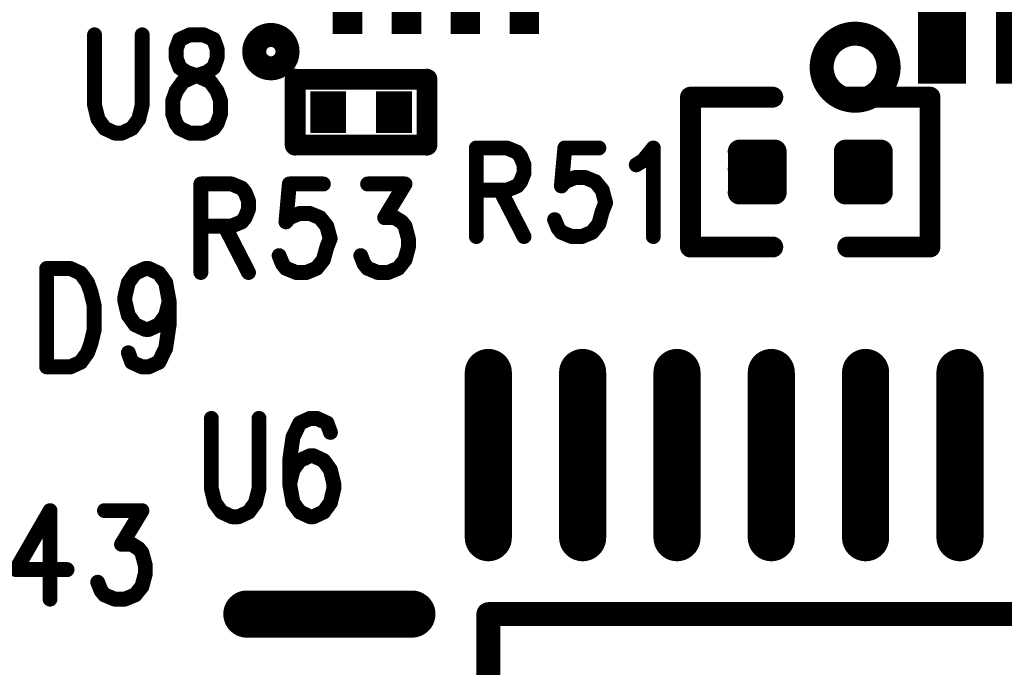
# Model space of a CAD drawing. Extents: x 2 to 38, y 2.4 to 29.6.
# Tile 50 of 93: x 15.2 to 16.7, y 16.8 to 17.8. Entities that reach past the tile are written whole.
import ezdxf

# ---------------------------------------------------------------- set-up
doc = ezdxf.new("R2010")
doc.units = 0
doc.layers.get('0').update_dxf_attribs({"linetype": 'CONTINUOUS'})
doc.layers.add('adt001026', color=1, linetype='CONTINUOUS')

# ---------------------------------------------------------------- blocks, each defined once
blk = doc.blocks.new('D11')
at = {"const_width": 0.0115}
blk.add_lwpolyline([(-0.00575, 0, 1), (0.00575, 0, 1)], format="xyb", close=True, dxfattribs=at)
blk = doc.blocks.new('D13')
at = {"const_width": 0.0185}
blk.add_lwpolyline([(-0.00925, 0, 1), (0.00925, 0, 1)], format="xyb", close=True, dxfattribs=at)
blk = doc.blocks.new('D14')
at = {"const_width": 0.01815}
blk.add_lwpolyline([(-0.009075, 0, 1), (0.009075, 0, 1)], format="xyb", close=True, dxfattribs=at)
blk = doc.blocks.new('D15')
at = {"const_width": 0.0161}
blk.add_lwpolyline([(-0.00805, 0, 1), (0.00805, 0, 1)], format="xyb", close=True, dxfattribs=at)
blk = doc.blocks.new('D16')
at = {"const_width": 0.2773}
blk.add_lwpolyline([(-0.13865, 0), (0.13865, 0)], dxfattribs=at)
blk = doc.blocks.new('D26')
at = {"const_width": 0.0646}
blk.add_lwpolyline([(-0.0277, 0), (0.0277, 0)], dxfattribs=at)
blk = doc.blocks.new('D40')
at = {"const_width": 0.1617}
blk.add_lwpolyline([(-0.03695, 0), (0.03695, 0)], dxfattribs=at)
blk = doc.blocks.new('D59')
at = {"const_width": 0.0727}
blk.add_lwpolyline([(-0.12745, 0), (0.12745, 0)], dxfattribs=at)
at = {"const_width": 0.03635}
for points in [[(-0.145625, 0, 1), (-0.109275, 0, 1)], [(0.109275, 0, 1), (0.145625, 0, 1)]]:
    blk.add_lwpolyline(points, format="xyb", close=True, dxfattribs=at)
blk = doc.blocks.new('D60')
at = {"const_width": 0.0727}
blk.add_lwpolyline([(0, -0.12745), (0, 0.12745)], dxfattribs=at)
at = {"const_width": 0.03635}
for points in [[(-0.018175, 0.12745, 1), (0.018175, 0.12745, 1)], [(-0.018175, -0.12745, 1), (0.018175, -0.12745, 1)]]:
    blk.add_lwpolyline(points, format="xyb", close=True, dxfattribs=at)
blk = doc.blocks.new('D68')
at = {"const_width": 0.1273}
blk.add_lwpolyline([(-0.02275, 0), (0.02275, 0)], dxfattribs=at)

msp = doc.modelspace()

# ---------------------------------------------------------------- linework, layer by layer
at = {"layer": 'adt001026', "color": 1}
for points, const_width in [([(15.5844, 17.8139), (15.5829, 17.8129)], 0.037), ([(15.5859, 17.8149), (15.5844, 17.8139)], 0.037), ([(15.5875, 17.8157), (15.5859, 17.8149)], 0.037), ([(15.5891, 17.8164), (15.5875, 17.8157)], 0.037), ([(15.5908, 17.817), (15.5891, 17.8164)], 0.037), ([(15.5926, 17.8175), (15.5908, 17.817)], 0.037), ([(15.5943, 17.8179), (15.5926, 17.8175)], 0.037), ([(15.5961, 17.8182), (15.5943, 17.8179)], 0.037), ([(15.5979, 17.8183), (15.5961, 17.8182)], 0.037), ([(15.5997, 17.8183), (15.5979, 17.8183)], 0.037), ([(15.6015, 17.8182), (15.5997, 17.8183)], 0.037), ([(15.6032, 17.8179), (15.6015, 17.8182)], 0.037), ([(15.605, 17.8175), (15.6032, 17.8179)], 0.037), ([(15.6067, 17.817), (15.605, 17.8175)], 0.037), ([(15.6084, 17.8164), (15.6067, 17.817)], 0.037), ([(15.6101, 17.8157), (15.6084, 17.8164)], 0.037), ([(15.6116, 17.8149), (15.6101, 17.8157)], 0.037), ([(15.6132, 17.8139), (15.6116, 17.8149)], 0.037), ([(15.6146, 17.8128), (15.6132, 17.8139)], 0.037), ([(16.4782, 17.815), (16.475, 17.8133)], 0.037), ([(16.4815, 17.8165), (16.4782, 17.815)], 0.037), ([(16.4849, 17.8177), (16.4815, 17.8165)], 0.037), ([(16.4884, 17.8187), (16.4849, 17.8177)], 0.037), ([(16.4919, 17.8195), (16.4884, 17.8187)], 0.037), ([(16.4955, 17.82), (16.4919, 17.8195)], 0.037), ([(16.4991, 17.8202), (16.4955, 17.82)], 0.037), ([(16.5027, 17.8202), (16.4991, 17.8202)], 0.037), ([(16.5063, 17.8199), (16.5027, 17.8202)], 0.037), ([(16.5098, 17.8194), (16.5063, 17.8199)], 0.037), ([(16.5134, 17.8187), (16.5098, 17.8194)], 0.037), ([(16.5168, 17.8177), (16.5134, 17.8187)], 0.037), ([(16.5202, 17.8165), (16.5168, 17.8177)], 0.037), ([(16.5235, 17.815), (16.5202, 17.8165)], 0.037), ([(16.5267, 17.8133), (16.5235, 17.815)], 0.037), ([(15.3265, 17.8185), (15.3265, 17.7102)], 0.023), ([(15.4001, 17.7102), (15.4001, 17.8185)], 0.023), ([(15.4579, 17.8113), (15.4526, 17.7969)], 0.023), ([(15.4736, 17.8185), (15.4579, 17.8113)], 0.023), ([(15.4947, 17.8185), (15.4736, 17.8185)], 0.023), ([(15.5104, 17.8113), (15.4947, 17.8185)], 0.023), ([(15.5157, 17.7969), (15.5104, 17.8113)], 0.023), ([(15.574, 17.7997), (15.5736, 17.7979)], 0.037), ([(15.5746, 17.8014), (15.574, 17.7997)], 0.037), ([(15.5753, 17.803), (15.5746, 17.8014)], 0.037), ([(15.5761, 17.8047), (15.5753, 17.803)], 0.037), ([(15.577, 17.8062), (15.5761, 17.8047)], 0.037), ([(15.578, 17.8077), (15.577, 17.8062)], 0.037), ([(15.5791, 17.8091), (15.578, 17.8077)], 0.037), ([(15.5803, 17.8105), (15.5791, 17.8091)], 0.037), ([(15.5816, 17.8117), (15.5803, 17.8105)], 0.037), ([(15.5829, 17.8129), (15.5816, 17.8117)], 0.037), ([(15.616, 17.8117), (15.6146, 17.8128)], 0.037), ([(15.6173, 17.8104), (15.616, 17.8117)], 0.037), ([(15.6185, 17.8091), (15.6173, 17.8104)], 0.037), ([(15.6196, 17.8077), (15.6185, 17.8091)], 0.037), ([(15.6206, 17.8062), (15.6196, 17.8077)], 0.037), ([(15.6215, 17.8046), (15.6206, 17.8062)], 0.037), ([(15.6223, 17.803), (15.6215, 17.8046)], 0.037), ([(15.623, 17.8014), (15.6223, 17.803)], 0.037), ([(15.6235, 17.7997), (15.623, 17.8014)], 0.037), ([(15.6239, 17.7979), (15.6235, 17.7997)], 0.037), ([(16.4591, 17.7989), (16.457, 17.796)], 0.037), ([(16.4613, 17.8018), (16.4591, 17.7989)], 0.037), ([(16.4637, 17.8045), (16.4613, 17.8018)], 0.037), ([(16.4663, 17.807), (16.4637, 17.8045)], 0.037), ([(16.469, 17.8093), (16.4663, 17.807)], 0.037), ([(16.472, 17.8114), (16.469, 17.8093)], 0.037), ([(16.475, 17.8133), (16.472, 17.8114)], 0.037), ([(16.5298, 17.8114), (16.5267, 17.8133)], 0.037), ([(16.5327, 17.8093), (16.5298, 17.8114)], 0.037), ([(16.5354, 17.807), (16.5327, 17.8093)], 0.037), ([(16.538, 17.8044), (16.5354, 17.807)], 0.037), ([(16.5405, 17.8018), (16.538, 17.8044)], 0.037), ([(16.5427, 17.7989), (16.5405, 17.8018)], 0.037), ([(16.5447, 17.7959), (16.5427, 17.7989)], 0.037), ([(15.4526, 17.7969), (15.4526, 17.7824)], 0.023), ([(15.5157, 17.7824), (15.5157, 17.7969)], 0.023), ([(15.5731, 17.7944), (15.573, 17.7926)], 0.037), ([(15.573, 17.7926), (15.5731, 17.7908)], 0.037), ([(15.5733, 17.7962), (15.5731, 17.7944)], 0.037), ([(15.5731, 17.7908), (15.5733, 17.789)], 0.037), ([(15.5736, 17.7979), (15.5733, 17.7962)], 0.037), ([(15.5733, 17.789), (15.5736, 17.7872)], 0.037), ([(15.5736, 17.7872), (15.574, 17.7855)], 0.037), ([(15.574, 17.7855), (15.5746, 17.7838)], 0.037), ([(15.5746, 17.7838), (15.5753, 17.7821)], 0.037), ([(15.6223, 17.7821), (15.6229, 17.7837)], 0.037), ([(15.6229, 17.7837), (15.6235, 17.7855)], 0.037), ([(15.6235, 17.7855), (15.6239, 17.7872)], 0.037), ([(15.6243, 17.7962), (15.6239, 17.7979)], 0.037), ([(15.6239, 17.7872), (15.6242, 17.789)], 0.037), ([(15.6242, 17.789), (15.6244, 17.7907)], 0.037), ([(15.6244, 17.7944), (15.6243, 17.7962)], 0.037), ([(15.6245, 17.7926), (15.6244, 17.7944)], 0.037), ([(15.6244, 17.7907), (15.6245, 17.7925)], 0.037), ([(15.6245, 17.7926), (15.6245, 17.7926)], 0.037), ([(15.6245, 17.7925), (15.6245, 17.7926)], 0.037), ([(16.4523, 17.7862), (16.4512, 17.7828)], 0.037), ([(16.4536, 17.7896), (16.4523, 17.7862)], 0.037), ([(16.4552, 17.7928), (16.4536, 17.7896)], 0.037), ([(16.457, 17.796), (16.4552, 17.7928)], 0.037), ([(16.5465, 17.7928), (16.5447, 17.7959)], 0.037), ([(16.5481, 17.7896), (16.5465, 17.7928)], 0.037), ([(16.5494, 17.7862), (16.5481, 17.7896)], 0.037), ([(16.5505, 17.7828), (16.5494, 17.7862)], 0.037), ([(15.4526, 17.7824), (15.4579, 17.768)], 0.023), ([(15.5104, 17.768), (15.5157, 17.7824)], 0.023), ([(15.5753, 17.7821), (15.576, 17.7805)], 0.037), ([(15.576, 17.7805), (15.5769, 17.779)], 0.037), ([(15.5769, 17.779), (15.5779, 17.7775)], 0.037), ([(15.5779, 17.7775), (15.579, 17.776)], 0.037), ([(15.579, 17.776), (15.5802, 17.7747)], 0.037), ([(15.5802, 17.7747), (15.5815, 17.7735)], 0.037), ([(15.5815, 17.7735), (15.5829, 17.7723)], 0.037), ([(15.5829, 17.7723), (15.5844, 17.7713)], 0.037), ([(15.5844, 17.7713), (15.5859, 17.7703)], 0.037), ([(15.5859, 17.7703), (15.5875, 17.7695)], 0.037), ([(15.5875, 17.7695), (15.5891, 17.7687)], 0.037), ([(15.5891, 17.7687), (15.5908, 17.7681)], 0.037), ([(15.5908, 17.7681), (15.5925, 17.7676)], 0.037), ([(15.605, 17.7676), (15.6067, 17.7681)], 0.037), ([(15.6067, 17.7681), (15.6084, 17.7687)], 0.037), ([(15.6084, 17.7687), (15.61, 17.7694)], 0.037), ([(15.61, 17.7694), (15.6116, 17.7703)], 0.037), ([(15.6116, 17.7703), (15.6131, 17.7712)], 0.037), ([(15.6131, 17.7712), (15.6146, 17.7723)], 0.037), ([(15.6146, 17.7723), (15.616, 17.7734)], 0.037), ([(15.616, 17.7734), (15.6173, 17.7747)], 0.037), ([(15.6173, 17.7747), (15.6185, 17.776)], 0.037), ([(15.6185, 17.776), (15.6196, 17.7774)], 0.037), ([(15.6196, 17.7774), (15.6206, 17.7789)], 0.037), ([(15.6206, 17.7789), (15.6215, 17.7805)], 0.037), ([(15.6215, 17.7805), (15.6223, 17.7821)], 0.037), ([(16.4493, 17.7722), (16.4492, 17.7686)], 0.037), ([(16.4492, 17.7686), (16.4493, 17.765)], 0.037), ([(16.4497, 17.7758), (16.4493, 17.7722)], 0.037), ([(16.4503, 17.7793), (16.4497, 17.7758)], 0.037), ([(16.4512, 17.7828), (16.4503, 17.7793)], 0.037), ([(16.5514, 17.7793), (16.5505, 17.7828)], 0.037), ([(16.552, 17.7757), (16.5514, 17.7793)], 0.037), ([(16.5524, 17.7721), (16.552, 17.7757)], 0.037), ([(16.5525, 17.7685), (16.5524, 17.7721)], 0.037), ([(16.5524, 17.7649), (16.5525, 17.7685)], 0.037), ([(16.5525, 17.7685), (16.5525, 17.7685)], 0.037), ([(16.5525, 17.7685), (16.5525, 17.7685)], 0.037), ([(15.4579, 17.768), (15.4684, 17.7607)], 0.023), ([(15.4684, 17.7607), (15.4894, 17.7535)], 0.023), ([(15.4789, 17.7535), (15.4999, 17.7607)], 0.023), ([(15.4999, 17.7607), (15.5104, 17.768)], 0.023), ([(15.5925, 17.7676), (15.5943, 17.7672)], 0.037), ([(15.5943, 17.7672), (15.5961, 17.767)], 0.037), ([(15.5961, 17.767), (15.5979, 17.7669)], 0.037), ([(15.5979, 17.7669), (15.5996, 17.7669)], 0.037), ([(15.5996, 17.7669), (15.6014, 17.767)], 0.037), ([(15.6014, 17.767), (15.6032, 17.7672)], 0.037), ([(15.6032, 17.7672), (15.605, 17.7676)], 0.037), ([(16.4493, 17.765), (16.4497, 17.7614)], 0.037), ([(16.4497, 17.7614), (16.4503, 17.7578)], 0.037), ([(16.4503, 17.7578), (16.4512, 17.7543)], 0.037), ([(16.4512, 17.7543), (16.4523, 17.7509)], 0.037), ([(16.5494, 17.7508), (16.5505, 17.7542)], 0.037), ([(16.5505, 17.7542), (16.5514, 17.7577)], 0.037), ([(16.5514, 17.7577), (16.552, 17.7613)], 0.037), ([(16.552, 17.7613), (16.5524, 17.7649)], 0.037), ([(15.4526, 17.7318), (15.4631, 17.7463)], 0.023), ([(15.4631, 17.7463), (15.4789, 17.7535)], 0.023), ([(15.4894, 17.7535), (15.5052, 17.7463)], 0.023), ([(15.5052, 17.7463), (15.5157, 17.7318)], 0.023), ([(15.6363, 17.6483), (15.6363, 17.75)], 0.032), ([(15.6363, 17.75), (15.8397, 17.75)], 0.032), ([(15.8397, 17.75), (15.8397, 17.6483)], 0.032), ([(16.4523, 17.7509), (16.4536, 17.7475)], 0.037), ([(16.4536, 17.7475), (16.4552, 17.7443)], 0.037), ([(16.4552, 17.7443), (16.457, 17.7412)], 0.037), ([(16.457, 17.7412), (16.459, 17.7382)], 0.037), ([(16.459, 17.7382), (16.4612, 17.7353)], 0.037), ([(16.5404, 17.7353), (16.5426, 17.7381)], 0.037), ([(16.5426, 17.7381), (16.5447, 17.7411)], 0.037), ([(16.5447, 17.7411), (16.5465, 17.7442)], 0.037), ([(16.5465, 17.7442), (16.5481, 17.7475)], 0.037), ([(16.5481, 17.7475), (16.5494, 17.7508)], 0.037), ([(15.4474, 17.7174), (15.4526, 17.7318)], 0.023), ([(15.5157, 17.7318), (15.5209, 17.7174)], 0.023), ([(16.4612, 17.7353), (16.4636, 17.7327)], 0.037), ([(16.4636, 17.7327), (16.4662, 17.7302)], 0.037), ([(16.4662, 17.7302), (16.469, 17.7278)], 0.037), ([(16.469, 17.7278), (16.4719, 17.7257)], 0.037), ([(16.4719, 17.7257), (16.475, 17.7238)], 0.037), ([(16.475, 17.7238), (16.4782, 17.7221)], 0.037), ([(16.5235, 17.7221), (16.5267, 17.7237)], 0.037), ([(16.5267, 17.7237), (16.5297, 17.7257)], 0.037), ([(16.5297, 17.7257), (16.5326, 17.7278)], 0.037), ([(16.5326, 17.7278), (16.5354, 17.7301)], 0.037), ([(16.5354, 17.7301), (16.538, 17.7326)], 0.037), ([(16.538, 17.7326), (16.5404, 17.7353)], 0.037), ([(15.4474, 17.6957), (15.4474, 17.7174)], 0.023), ([(15.5209, 17.7174), (15.5209, 17.6957)], 0.023), ([(16.3737, 17.7223), (16.2466, 17.7223)], 0.032), ([(16.2466, 17.7223), (16.2466, 17.4911)], 0.032), ([(16.4782, 17.7221), (16.4815, 17.7206)], 0.037), ([(16.4815, 17.7206), (16.4848, 17.7194)], 0.037), ([(16.4848, 17.7194), (16.4883, 17.7184)], 0.037), ([(16.4883, 17.7184), (16.4918, 17.7176)], 0.037), ([(16.4893, 17.7223), (16.6164, 17.7223)], 0.032), ([(16.4918, 17.7176), (16.4954, 17.7171)], 0.037), ([(16.4954, 17.7171), (16.499, 17.7169)], 0.037), ([(16.499, 17.7169), (16.5026, 17.7169)], 0.037), ([(16.5026, 17.7169), (16.5062, 17.7171)], 0.037), ([(16.5062, 17.7171), (16.5098, 17.7176)], 0.037), ([(16.5098, 17.7176), (16.5133, 17.7184)], 0.037), ([(16.5133, 17.7184), (16.5168, 17.7194)], 0.037), ([(16.5168, 17.7194), (16.5202, 17.7206)], 0.037), ([(16.5202, 17.7206), (16.5235, 17.7221)], 0.037), ([(16.6164, 17.7223), (16.6164, 17.4911)], 0.032), ([(15.3265, 17.7102), (15.3318, 17.6885)], 0.023), ([(15.3948, 17.6885), (15.4001, 17.7102)], 0.023), ([(15.3318, 17.6885), (15.3423, 17.6741)], 0.023), ([(15.3843, 17.6741), (15.3948, 17.6885)], 0.023), ([(15.4526, 17.6813), (15.4474, 17.6957)], 0.023), ([(15.5209, 17.6957), (15.5157, 17.6813)], 0.023), ([(15.3423, 17.6741), (15.3581, 17.6668)], 0.023), ([(15.3686, 17.6668), (15.3843, 17.6741)], 0.023), ([(15.4579, 17.6741), (15.4526, 17.6813)], 0.023), ([(15.4736, 17.6668), (15.4579, 17.6741)], 0.023), ([(15.5104, 17.6741), (15.4947, 17.6668)], 0.023), ([(15.5157, 17.6813), (15.5104, 17.6741)], 0.023), ([(15.3581, 17.6668), (15.3686, 17.6668)], 0.023), ([(15.4947, 17.6668), (15.4736, 17.6668)], 0.023), ([(15.8397, 17.6483), (15.6363, 17.6483)], 0.032), ([(15.916, 17.6439), (15.916, 17.5073)], 0.023), ([(15.916, 17.6439), (15.9633, 17.6439)], 0.023), ([(15.9633, 17.6439), (15.9791, 17.6373)], 0.023), ([(16.0526, 17.6439), (16.0473, 17.5853)], 0.023), ([(16.1051, 17.6439), (16.0526, 17.6439)], 0.023), ([(16.1734, 17.6243), (16.1892, 17.6439)], 0.023), ([(16.1892, 17.6439), (16.1892, 17.5073)], 0.023), ([(16.3223, 17.5749), (16.3223, 17.6386)], 0.036), ([(16.3223, 17.6386), (16.3769, 17.6386)], 0.036), ([(16.3274, 17.5749), (16.3274, 17.6386)], 0.036), ([(16.3638, 17.5749), (16.3638, 17.6386)], 0.036), ([(16.3769, 17.6386), (16.3769, 17.5749)], 0.036), ([(16.4861, 17.5749), (16.4861, 17.6386)], 0.036), ([(16.4861, 17.6386), (16.5407, 17.6386)], 0.036), ([(16.5094, 17.5749), (16.5094, 17.6386)], 0.036), ([(16.5407, 17.6386), (16.5407, 17.5749)], 0.036), ([(15.9791, 17.6373), (15.9843, 17.6309)], 0.023), ([(15.9843, 17.6309), (15.9896, 17.6179)], 0.023), ([(16.1629, 17.6179), (16.1734, 17.6243)], 0.023), ([(15.9896, 17.6179), (15.9896, 17.6048)], 0.023), ([(16.3223, 17.6113), (16.3769, 17.6113)], 0.036), ([(16.4861, 17.6113), (16.5407, 17.6113)], 0.036), ([(15.9896, 17.6048), (15.9843, 17.5918)], 0.023), ([(16.0526, 17.5918), (16.0684, 17.5983)], 0.023), ([(16.0684, 17.5983), (16.0841, 17.5983)], 0.023), ([(16.0841, 17.5983), (16.0999, 17.5918)], 0.023), ([(15.4907, 17.5884), (15.4907, 17.4518)], 0.023), ([(15.4907, 17.5884), (15.538, 17.5884)], 0.023), ([(15.538, 17.5884), (15.5537, 17.5819)], 0.023), ([(15.5537, 17.5819), (15.559, 17.5754)], 0.023), ([(15.6273, 17.5884), (15.622, 17.5299)], 0.023), ([(15.6798, 17.5884), (15.6273, 17.5884)], 0.023), ([(15.7481, 17.5884), (15.8059, 17.5884)], 0.023), ([(15.8059, 17.5884), (15.7744, 17.5364)], 0.023), ([(15.9633, 17.5788), (15.916, 17.5788)], 0.023), ([(15.9528, 17.5788), (15.9896, 17.5073)], 0.023), ([(15.9791, 17.5853), (15.9633, 17.5788)], 0.023), ([(15.9843, 17.5918), (15.9791, 17.5853)], 0.023), ([(16.0473, 17.5853), (16.0526, 17.5918)], 0.023), ([(16.0999, 17.5918), (16.1104, 17.5788)], 0.023), ([(16.1104, 17.5788), (16.1156, 17.5593)], 0.023), ([(16.3769, 17.5749), (16.3223, 17.5749)], 0.036), ([(16.3223, 17.5749), (16.3769, 17.5749)], 0.036), ([(16.5407, 17.5749), (16.4861, 17.5749)], 0.036), ([(16.4861, 17.5749), (16.5407, 17.5749)], 0.036), ([(15.559, 17.5754), (15.5642, 17.5624)], 0.023), ([(15.5642, 17.5624), (15.5642, 17.5494)], 0.023), ([(15.5642, 17.5494), (15.559, 17.5364)], 0.023), ([(16.1156, 17.5593), (16.1104, 17.5463)], 0.023), ([(15.559, 17.5364), (15.5537, 17.5299)], 0.023), ([(15.622, 17.5299), (15.6273, 17.5364)], 0.023), ([(15.6273, 17.5364), (15.643, 17.5429)], 0.023), ([(15.643, 17.5429), (15.6588, 17.5429)], 0.023), ([(15.6588, 17.5429), (15.6745, 17.5364)], 0.023), ([(15.6745, 17.5364), (15.6851, 17.5234)], 0.023), ([(15.7744, 17.5364), (15.7901, 17.5364)], 0.023), ([(15.7901, 17.5364), (15.8006, 17.5299)], 0.023), ([(16.0421, 17.5203), (16.0368, 17.5333)], 0.023), ([(16.1104, 17.5463), (16.1051, 17.5268)], 0.023), ([(15.538, 17.5234), (15.4907, 17.5234)], 0.023), ([(15.5274, 17.5234), (15.5642, 17.4518)], 0.023), ([(15.5537, 17.5299), (15.538, 17.5234)], 0.023), ([(15.6851, 17.5234), (15.6903, 17.5039)], 0.023), ([(15.8006, 17.5299), (15.8059, 17.5234)], 0.023), ([(15.8059, 17.5234), (15.8111, 17.5039)], 0.023), ([(16.0473, 17.5138), (16.0421, 17.5203)], 0.023), ([(16.1051, 17.5268), (16.0946, 17.5138)], 0.023), ([(15.6903, 17.5039), (15.6851, 17.4908)], 0.023), ([(15.8111, 17.5039), (15.8111, 17.4908)], 0.023), ([(16.0631, 17.5073), (16.0473, 17.5138)], 0.023), ([(16.0789, 17.5073), (16.0631, 17.5073)], 0.023), ([(16.0946, 17.5138), (16.0789, 17.5073)], 0.023), ([(15.6851, 17.4908), (15.6798, 17.4714)], 0.023), ([(15.8111, 17.4908), (15.8059, 17.4714)], 0.023), ([(16.2466, 17.4911), (16.3737, 17.4911)], 0.032), ([(16.6164, 17.4911), (16.4893, 17.4911)], 0.032), ([(15.6168, 17.4648), (15.6115, 17.4778)], 0.023), ([(15.6798, 17.4714), (15.6693, 17.4583)], 0.023), ([(15.7428, 17.4648), (15.7376, 17.4778)], 0.023), ([(15.8059, 17.4714), (15.7954, 17.4583)], 0.023), ([(15.2526, 17.4579), (15.2526, 17.3062)], 0.023), ([(15.2526, 17.4579), (15.2893, 17.4579)], 0.023), ([(15.2893, 17.4579), (15.3051, 17.4507)], 0.023), ([(15.3892, 17.4507), (15.4049, 17.4579)], 0.023), ([(15.4049, 17.4579), (15.4102, 17.4579)], 0.023), ([(15.4102, 17.4579), (15.4259, 17.4507)], 0.023), ([(15.622, 17.4583), (15.6168, 17.4648)], 0.023), ([(15.6378, 17.4518), (15.622, 17.4583)], 0.023), ([(15.6693, 17.4583), (15.6535, 17.4518)], 0.023), ([(15.7481, 17.4583), (15.7428, 17.4648)], 0.023), ([(15.7639, 17.4518), (15.7481, 17.4583)], 0.023), ([(15.7954, 17.4583), (15.7796, 17.4518)], 0.023), ([(15.3051, 17.4507), (15.3156, 17.4362)], 0.023), ([(15.3787, 17.4362), (15.3892, 17.4507)], 0.023), ([(15.4259, 17.4507), (15.4364, 17.4362)], 0.023), ([(15.6535, 17.4518), (15.6378, 17.4518)], 0.023), ([(15.7796, 17.4518), (15.7639, 17.4518)], 0.023), ([(15.3156, 17.4362), (15.3209, 17.4218)], 0.023), ([(15.3734, 17.4146), (15.3787, 17.4362)], 0.023), ([(15.4364, 17.4362), (15.4417, 17.4073)], 0.023), ([(15.3209, 17.4218), (15.3261, 17.4001)], 0.023), ([(15.3734, 17.4073), (15.3734, 17.4146)], 0.023), ([(15.3261, 17.4001), (15.3261, 17.364)], 0.023), ([(15.3787, 17.3857), (15.3734, 17.4073)], 0.023), ([(15.4417, 17.4073), (15.4364, 17.3857)], 0.023), ([(15.4417, 17.4073), (15.4417, 17.3712)], 0.023), ([(15.3892, 17.3712), (15.3787, 17.3857)], 0.023), ([(15.4364, 17.3857), (15.4259, 17.3712)], 0.023), ([(15.4049, 17.364), (15.3892, 17.3712)], 0.023), ([(15.4259, 17.3712), (15.4102, 17.364)], 0.023), ([(15.4417, 17.3712), (15.4364, 17.3351)], 0.023), ([(15.3261, 17.364), (15.3209, 17.3423)], 0.023), ([(15.4102, 17.364), (15.4049, 17.364)], 0.023), ([(15.3209, 17.3423), (15.3156, 17.3279)], 0.023), ([(15.4364, 17.3351), (15.4259, 17.3134)], 0.023), ([(15.3156, 17.3279), (15.3051, 17.3134)], 0.023), ([(15.3839, 17.3134), (15.3787, 17.3279)], 0.023), ([(15.2893, 17.3062), (15.2526, 17.3062)], 0.023), ([(15.3051, 17.3134), (15.2893, 17.3062)], 0.023), ([(15.3997, 17.3062), (15.3839, 17.3134)], 0.023), ([(15.4102, 17.3062), (15.3997, 17.3062)], 0.023), ([(15.4259, 17.3134), (15.4102, 17.3062)], 0.023), ([(15.5069, 17.2267), (15.5069, 17.1184)], 0.023), ([(15.5804, 17.1184), (15.5804, 17.2267)], 0.023), ([(15.6434, 17.2195), (15.6329, 17.1979)], 0.023), ([(15.6592, 17.2267), (15.6434, 17.2195)], 0.023), ([(15.6697, 17.2267), (15.6592, 17.2267)], 0.023), ([(15.6855, 17.2195), (15.6697, 17.2267)], 0.023), ([(15.6907, 17.2051), (15.6855, 17.2195)], 0.023), ([(15.6329, 17.1979), (15.6277, 17.1617)], 0.023), ([(15.6592, 17.169), (15.6434, 17.1617)], 0.023), ([(15.6645, 17.169), (15.6592, 17.169)], 0.023), ([(15.6802, 17.1617), (15.6645, 17.169)], 0.023), ([(15.6277, 17.1617), (15.6277, 17.1256)], 0.023), ([(15.6434, 17.1617), (15.6329, 17.1473)], 0.023), ([(15.6907, 17.1473), (15.6802, 17.1617)], 0.023), ([(15.6329, 17.1473), (15.6277, 17.1256)], 0.023), ([(15.696, 17.1256), (15.6907, 17.1473)], 0.023), ([(15.6277, 17.1256), (15.6329, 17.0967)], 0.023), ([(15.696, 17.1184), (15.696, 17.1256)], 0.023), ([(15.5069, 17.1184), (15.5121, 17.0967)], 0.023), ([(15.5751, 17.0967), (15.5804, 17.1184)], 0.023), ([(15.6907, 17.0967), (15.696, 17.1184)], 0.023), ([(15.5121, 17.0967), (15.5226, 17.0823)], 0.023), ([(15.5646, 17.0823), (15.5751, 17.0967)], 0.023), ([(15.6329, 17.0967), (15.6434, 17.0823)], 0.023), ([(15.6802, 17.0823), (15.6907, 17.0967)], 0.023), ([(15.2578, 17.0844), (15.2053, 16.9934)], 0.023), ([(15.2578, 17.0844), (15.2578, 16.9479)], 0.023), ([(15.3419, 17.0844), (15.3997, 17.0844)], 0.023), ([(15.3997, 17.0844), (15.3682, 17.0324)], 0.023), ([(15.5226, 17.0823), (15.5384, 17.075)], 0.023), ([(15.5489, 17.075), (15.5646, 17.0823)], 0.023), ([(15.6434, 17.0823), (15.6592, 17.075)], 0.023), ([(15.6645, 17.075), (15.6802, 17.0823)], 0.023), ([(15.5384, 17.075), (15.5489, 17.075)], 0.023), ([(15.6592, 17.075), (15.6645, 17.075)], 0.023), ([(15.3682, 17.0324), (15.3839, 17.0324)], 0.023), ([(15.3839, 17.0324), (15.3944, 17.0259)], 0.023), ([(15.3944, 17.0259), (15.3997, 17.0194)], 0.023), ([(15.3997, 17.0194), (15.4049, 16.9999)], 0.023), ([(15.4049, 16.9999), (15.4049, 16.9869)], 0.023), ([(15.2053, 16.9934), (15.2841, 16.9934)], 0.023), ([(15.4049, 16.9869), (15.3997, 16.9674)], 0.023), ([(15.3366, 16.9609), (15.3314, 16.9739)], 0.023), ([(15.3419, 16.9544), (15.3366, 16.9609)], 0.023), ([(15.3576, 16.9479), (15.3419, 16.9544)], 0.023), ([(15.3892, 16.9544), (15.3734, 16.9479)], 0.023), ([(15.3997, 16.9674), (15.3892, 16.9544)], 0.023), ([(15.3734, 16.9479), (15.3576, 16.9479)], 0.023), ([(17.3907, 16.9247), (15.9346, 16.9247)], 0.037), ([(15.9346, 16.9247), (15.9346, 15.4685)], 0.037)]:
    msp.add_lwpolyline(points, dxfattribs=dict(at, const_width=const_width))

# ---------------------------------------------------------------- block references
at = {"layer": 'adt001026'}
for name, p in [('D68', (15.7171, 17.8836)), ('D68', (15.8081, 17.8836)), ('D68', (15.8991, 17.8836)), ('D68', (15.9901, 17.8836)), ('D40', (16.6349, 17.824)), ('D40', (16.7551, 17.824)), ('D13', (15.5844, 17.8139)), ('D13', (15.5859, 17.8149)), ('D13', (15.5875, 17.8157)), ('D13', (15.5891, 17.8164)), ('D13', (15.5908, 17.817)), ('D13', (15.5926, 17.8175)), ('D13', (15.5943, 17.8179)), ('D13', (15.5961, 17.8182)), ('D13', (15.5979, 17.8183)), ('D13', (15.5997, 17.8183)), ('D13', (15.6015, 17.8182)), ('D13', (15.6032, 17.8179)), ('D13', (15.605, 17.8175)), ('D13', (15.6067, 17.817)), ('D13', (15.6084, 17.8164)), ('D13', (15.6101, 17.8157)), ('D13', (15.6116, 17.8149)), ('D13', (15.6132, 17.8139)), ('D13', (16.4782, 17.815)), ('D13', (16.4815, 17.8165)), ('D13', (16.4849, 17.8177)), ('D13', (16.4884, 17.8187)), ('D13', (16.4919, 17.8195)), ('D13', (16.4955, 17.82)), ('D13', (16.4991, 17.8202)), ('D13', (16.5027, 17.8202)), ('D13', (16.5063, 17.8199)), ('D13', (16.5098, 17.8194)), ('D13', (16.5134, 17.8187)), ('D13', (16.5168, 17.8177)), ('D13', (16.5202, 17.8165)), ('D13', (16.5235, 17.815)), ('D11', (15.3265, 17.8185)), ('D11', (15.4001, 17.8185)), ('D11', (15.4579, 17.8113)), ('D11', (15.4736, 17.8185)), ('D11', (15.4736, 17.8185)), ('D11', (15.4947, 17.8185)), ('D11', (15.5104, 17.8113)), ('D13', (15.574, 17.7997)), ('D13', (15.5746, 17.8014)), ('D13', (15.5753, 17.803)), ('D13', (15.5761, 17.8047)), ('D13', (15.577, 17.8062)), ('D13', (15.578, 17.8077)), ('D13', (15.5791, 17.8091)), ('D13', (15.5803, 17.8105)), ('D13', (15.5816, 17.8117)), ('D13', (15.5829, 17.8129)), ('D13', (15.6146, 17.8128)), ('D13', (15.616, 17.8117)), ('D13', (15.6173, 17.8104)), ('D13', (15.6185, 17.8091)), ('D13', (15.6196, 17.8077)), ('D13', (15.6206, 17.8062)), ('D13', (15.6215, 17.8046)), ('D13', (15.6223, 17.803)), ('D13', (15.623, 17.8014)), ('D13', (15.6235, 17.7997)), ('D13', (16.4591, 17.7989)), ('D13', (16.4613, 17.8018)), ('D13', (16.4637, 17.8045)), ('D13', (16.4663, 17.807)), ('D13', (16.469, 17.8093)), ('D13', (16.472, 17.8114)), ('D13', (16.475, 17.8133)), ('D13', (16.5267, 17.8133)), ('D13', (16.5298, 17.8114)), ('D13', (16.5327, 17.8093)), ('D13', (16.5354, 17.807)), ('D13', (16.538, 17.8044)), ('D13', (16.5405, 17.8018)), ('D13', (16.5427, 17.7989)), ('D11', (15.4526, 17.7969)), ('D11', (15.5157, 17.7969)), ('D13', (15.573, 17.7926)), ('D13', (15.5731, 17.7944)), ('D13', (15.5731, 17.7908)), ('D13', (15.5733, 17.7962)), ('D13', (15.5733, 17.789)), ('D13', (15.5736, 17.7979)), ('D13', (15.5736, 17.7872)), ('D13', (15.574, 17.7855)), ('D13', (15.5746, 17.7838)), ('D13', (15.6229, 17.7837)), ('D13', (15.6235, 17.7855)), ('D13', (15.6239, 17.7979)), ('D13', (15.6239, 17.7872)), ('D13', (15.6242, 17.789)), ('D13', (15.6243, 17.7962)), ('D13', (15.6244, 17.7944)), ('D13', (15.6244, 17.7907)), ('D13', (15.6245, 17.7926)), ('D13', (15.6245, 17.7926)), ('D13', (15.6245, 17.7926)), ('D13', (15.6245, 17.7925)), ('D13', (16.4523, 17.7862)), ('D13', (16.4536, 17.7896)), ('D13', (16.4552, 17.7928)), ('D13', (16.457, 17.796)), ('D13', (16.5447, 17.7959)), ('D13', (16.5465, 17.7928)), ('D13', (16.5481, 17.7896)), ('D13', (16.5494, 17.7862)), ('D11', (15.4526, 17.7824)), ('D11', (15.5157, 17.7824)), ('D13', (15.5753, 17.7821)), ('D13', (15.576, 17.7805)), ('D13', (15.5769, 17.779)), ('D13', (15.5779, 17.7775)), ('D13', (15.579, 17.776)), ('D13', (15.5802, 17.7747)), ('D13', (15.5815, 17.7735)), ('D13', (15.5829, 17.7723)), ('D13', (15.5844, 17.7713)), ('D13', (15.5859, 17.7703)), ('D13', (15.5875, 17.7695)), ('D13', (15.5891, 17.7687)), ('D13', (15.5908, 17.7681)), ('D13', (15.6067, 17.7681)), ('D13', (15.6084, 17.7687)), ('D13', (15.61, 17.7694)), ('D13', (15.6116, 17.7703)), ('D13', (15.6131, 17.7712)), ('D13', (15.6146, 17.7723)), ('D13', (15.616, 17.7734)), ('D13', (15.6173, 17.7747)), ('D13', (15.6185, 17.776)), ('D13', (15.6196, 17.7774)), ('D13', (15.6206, 17.7789)), ('D13', (15.6215, 17.7805)), ('D13', (15.6223, 17.7821)), ('D13', (16.4492, 17.7686)), ('D13', (16.4493, 17.7722)), ('D13', (16.4497, 17.7758)), ('D13', (16.4503, 17.7793)), ('D13', (16.4512, 17.7828)), ('D13', (16.5505, 17.7828)), ('D13', (16.5514, 17.7793)), ('D13', (16.552, 17.7757)), ('D13', (16.5524, 17.7721)), ('D13', (16.5525, 17.7685)), ('D13', (16.5525, 17.7685)), ('D13', (16.5525, 17.7685)), ('D13', (16.5525, 17.7685)), ('D11', (15.4579, 17.768)), ('D11', (15.4684, 17.7607)), ('D11', (15.4999, 17.7607)), ('D11', (15.5104, 17.768)), ('D13', (15.5925, 17.7676)), ('D13', (15.5943, 17.7672)), ('D13', (15.5961, 17.767)), ('D13', (15.5979, 17.7669)), ('D13', (15.5996, 17.7669)), ('D13', (15.6014, 17.767)), ('D13', (15.6032, 17.7672)), ('D13', (15.605, 17.7676)), ('D13', (16.4493, 17.765)), ('D13', (16.4497, 17.7614)), ('D13', (16.4503, 17.7578)), ('D13', (16.4512, 17.7543)), ('D13', (16.5505, 17.7542)), ('D13', (16.5514, 17.7577)), ('D13', (16.552, 17.7613)), ('D13', (16.5524, 17.7649)), ('D11', (15.4631, 17.7463)), ('D11', (15.4789, 17.7535)), ('D11', (15.4894, 17.7535)), ('D11', (15.5052, 17.7463)), ('D15', (15.6363, 17.75)), ('D15', (15.8397, 17.75)), ('D13', (16.4523, 17.7509)), ('D13', (16.4536, 17.7475)), ('D13', (16.4552, 17.7443)), ('D13', (16.457, 17.7412)), ('D13', (16.459, 17.7382)), ('D13', (16.5426, 17.7381)), ('D13', (16.5447, 17.7411)), ('D13', (16.5465, 17.7442)), ('D13', (16.5481, 17.7475)), ('D13', (16.5494, 17.7508)), ('D11', (15.4526, 17.7318)), ('D11', (15.5157, 17.7318)), ('D13', (16.4612, 17.7353)), ('D13', (16.4636, 17.7327)), ('D13', (16.4662, 17.7302)), ('D13', (16.469, 17.7278)), ('D13', (16.4719, 17.7257)), ('D13', (16.475, 17.7238)), ('D13', (16.5267, 17.7237)), ('D13', (16.5297, 17.7257)), ('D13', (16.5326, 17.7278)), ('D13', (16.5354, 17.7301)), ('D13', (16.538, 17.7326)), ('D13', (16.5404, 17.7353)), ('D11', (15.4474, 17.7174)), ('D11', (15.5209, 17.7174)), ('D26', (15.6872, 17.6992)), ('D26', (15.7889, 17.6992)), ('D15', (16.2466, 17.7223)), ('D15', (16.3737, 17.7223)), ('D13', (16.4782, 17.7221)), ('D13', (16.4815, 17.7206)), ('D13', (16.4848, 17.7194)), ('D13', (16.4883, 17.7184)), ('D15', (16.4893, 17.7223)), ('D13', (16.4918, 17.7176)), ('D13', (16.4954, 17.7171)), ('D13', (16.499, 17.7169)), ('D13', (16.5026, 17.7169)), ('D13', (16.5062, 17.7171)), ('D13', (16.5098, 17.7176)), ('D13', (16.5133, 17.7184)), ('D13', (16.5168, 17.7194)), ('D13', (16.5202, 17.7206)), ('D13', (16.5235, 17.7221)), ('D15', (16.6164, 17.7223)), ('D11', (15.3265, 17.7102)), ('D11', (15.4001, 17.7102)), ('D11', (15.3318, 17.6885)), ('D11', (15.3948, 17.6885)), ('D11', (15.4474, 17.6957)), ('D11', (15.5209, 17.6957)), ('D11', (15.3423, 17.6741)), ('D11', (15.3843, 17.6741)), ('D11', (15.4526, 17.6813)), ('D11', (15.4579, 17.6741)), ('D11', (15.5104, 17.6741)), ('D11', (15.5157, 17.6813)), ('D11', (15.3581, 17.6668)), ('D11', (15.3686, 17.6668)), ('D11', (15.4736, 17.6668)), ('D11', (15.4947, 17.6668)), ('D15', (15.6363, 17.6483)), ('D15', (15.8397, 17.6483)), ('D15', (15.8397, 17.6483)), ('D11', (15.916, 17.6439)), ('D11', (15.916, 17.6439)), ('D11', (15.9633, 17.6439)), ('D11', (16.0526, 17.6439)), ('D11', (16.1051, 17.6439)), ('D11', (16.1892, 17.6439)), ('D14', (16.3223, 17.6386)), ('D14', (16.3274, 17.6386)), ('D14', (16.3638, 17.6386)), ('D14', (16.3769, 17.6386)), ('D14', (16.4861, 17.6386)), ('D14', (16.5094, 17.6386)), ('D14', (16.5407, 17.6386)), ('D11', (15.9791, 17.6373)), ('D11', (15.9843, 17.6309)), ('D11', (16.1734, 17.6243)), ('D11', (15.9896, 17.6179)), ('D11', (16.1629, 17.6179)), ('D14', (16.3223, 17.6113)), ('D14', (16.3769, 17.6113)), ('D14', (16.4861, 17.6113)), ('D14', (16.5407, 17.6113)), ('D16', (14.9474, 17.468)), ('D11', (15.9896, 17.6048)), ('D11', (16.0684, 17.5983)), ('D11', (16.0841, 17.5983)), ('D11', (15.4907, 17.5884)), ('D11', (15.4907, 17.5884)), ('D11', (15.538, 17.5884)), ('D11', (15.5537, 17.5819)), ('D11', (15.6273, 17.5884)), ('D11', (15.6798, 17.5884)), ('D11', (15.7481, 17.5884)), ('D11', (15.8059, 17.5884)), ('D11', (15.916, 17.5788)), ('D11', (15.9528, 17.5788)), ('D11', (15.9633, 17.5788)), ('D11', (15.9791, 17.5853)), ('D11', (15.9843, 17.5918)), ('D11', (16.0473, 17.5853)), ('D11', (16.0526, 17.5918)), ('D11', (16.0999, 17.5918)), ('D11', (16.1104, 17.5788)), ('D14', (16.3223, 17.5749)), ('D14', (16.3223, 17.5749)), ('D14', (16.3274, 17.5749)), ('D14', (16.3638, 17.5749)), ('D14', (16.3769, 17.5749)), ('D14', (16.3769, 17.5749)), ('D14', (16.3769, 17.5749)), ('D14', (16.4861, 17.5749)), ('D14', (16.4861, 17.5749)), ('D14', (16.5094, 17.5749)), ('D14', (16.5407, 17.5749)), ('D14', (16.5407, 17.5749)), ('D14', (16.5407, 17.5749)), ('D11', (15.559, 17.5754)), ('D11', (15.5642, 17.5624)), ('D11', (15.5642, 17.5494)), ('D11', (16.1156, 17.5593)), ('D11', (15.559, 17.5364)), ('D11', (15.6273, 17.5364)), ('D11', (15.643, 17.5429)), ('D11', (15.6588, 17.5429)), ('D11', (15.6745, 17.5364)), ('D11', (15.7744, 17.5364)), ('D11', (15.7901, 17.5364)), ('D11', (16.0368, 17.5333)), ('D11', (16.1104, 17.5463)), ('D11', (15.4907, 17.5234)), ('D11', (15.5274, 17.5234)), ('D11', (15.538, 17.5234)), ('D11', (15.5537, 17.5299)), ('D11', (15.622, 17.5299)), ('D11', (15.6851, 17.5234)), ('D11', (15.8006, 17.5299)), ('D11', (15.8059, 17.5234)), ('D11', (16.0421, 17.5203)), ('D11', (16.1051, 17.5268)), ('D11', (15.6903, 17.5039)), ('D11', (15.8111, 17.5039)), ('D11', (15.916, 17.5073)), ('D11', (15.9896, 17.5073)), ('D11', (16.0473, 17.5138)), ('D11', (16.0631, 17.5073)), ('D11', (16.0789, 17.5073)), ('D11', (16.0946, 17.5138)), ('D11', (16.1892, 17.5073)), ('D11', (15.6851, 17.4908)), ('D11', (15.8111, 17.4908)), ('D15', (16.2466, 17.4911)), ('D15', (16.3737, 17.4911)), ('D15', (16.4893, 17.4911)), ('D15', (16.6164, 17.4911)), ('D11', (15.6115, 17.4778)), ('D11', (15.6798, 17.4714)), ('D11', (15.7376, 17.4778)), ('D11', (15.8059, 17.4714)), ('D11', (15.2526, 17.4579)), ('D11', (15.2526, 17.4579)), ('D11', (15.2893, 17.4579)), ('D11', (15.4049, 17.4579)), ('D11', (15.4102, 17.4579)), ('D11', (15.6168, 17.4648)), ('D11', (15.622, 17.4583)), ('D11', (15.6693, 17.4583)), ('D11', (15.7428, 17.4648)), ('D11', (15.7481, 17.4583)), ('D11', (15.7954, 17.4583)), ('D11', (15.3051, 17.4507)), ('D11', (15.3892, 17.4507)), ('D11', (15.4259, 17.4507)), ('D11', (15.4907, 17.4518)), ('D11', (15.5642, 17.4518)), ('D11', (15.6378, 17.4518)), ('D11', (15.6535, 17.4518)), ('D11', (15.7639, 17.4518)), ('D11', (15.7796, 17.4518)), ('D11', (15.3156, 17.4362)), ('D11', (15.3787, 17.4362)), ('D11', (15.4364, 17.4362)), ('D11', (15.3209, 17.4218)), ('D11', (15.3734, 17.4146)), ('D11', (15.3261, 17.4001)), ('D11', (15.3734, 17.4073)), ('D11', (15.4417, 17.4073)), ('D11', (15.4417, 17.4073)), ('D11', (15.3787, 17.3857)), ('D11', (15.4364, 17.3857)), ('D11', (15.3892, 17.3712)), ('D11', (15.4259, 17.3712)), ('D11', (15.4417, 17.3712)), ('D11', (15.3261, 17.364)), ('D11', (15.4049, 17.364)), ('D11', (15.4102, 17.364)), ('D11', (15.3209, 17.3423)), ('D11', (15.4364, 17.3351)), ('D11', (15.3156, 17.3279)), ('D11', (15.3787, 17.3279)), ('D60', (15.9345, 17.1701)), ('D60', (16.0801, 17.1701)), ('D60', (16.2258, 17.1701)), ('D60', (16.3714, 17.1701)), ('D60', (16.517, 17.1701)), ('D60', (16.6627, 17.1701)), ('D11', (15.2526, 17.3062)), ('D11', (15.2526, 17.3062)), ('D11', (15.2893, 17.3062)), ('D11', (15.3051, 17.3134)), ('D11', (15.3839, 17.3134)), ('D11', (15.3997, 17.3062)), ('D11', (15.4102, 17.3062)), ('D11', (15.4259, 17.3134)), ('D11', (15.5069, 17.2267)), ('D11', (15.5804, 17.2267)), ('D11', (15.6434, 17.2195)), ('D11', (15.6592, 17.2267)), ('D11', (15.6697, 17.2267)), ('D11', (15.6855, 17.2195)), ('D11', (15.6329, 17.1979)), ('D11', (15.6907, 17.2051)), ('D11', (15.6592, 17.169)), ('D11', (15.6645, 17.169)), ('D11', (15.6277, 17.1617)), ('D11', (15.6434, 17.1617)), ('D11', (15.6802, 17.1617)), ('D11', (15.6329, 17.1473)), ('D11', (15.6907, 17.1473)), ('D11', (15.6277, 17.1256)), ('D11', (15.6277, 17.1256)), ('D11', (15.696, 17.1256)), ('D11', (15.5069, 17.1184)), ('D11', (15.5804, 17.1184)), ('D11', (15.696, 17.1184)), ('D11', (15.5121, 17.0967)), ('D11', (15.5751, 17.0967)), ('D11', (15.6329, 17.0967)), ('D11', (15.6907, 17.0967)), ('D11', (15.2578, 17.0844)), ('D11', (15.2578, 17.0844)), ('D11', (15.3419, 17.0844)), ('D11', (15.3997, 17.0844)), ('D11', (15.5226, 17.0823)), ('D11', (15.5646, 17.0823)), ('D11', (15.6434, 17.0823)), ('D11', (15.6802, 17.0823)), ('D11', (15.5384, 17.075)), ('D11', (15.5489, 17.075)), ('D11', (15.6592, 17.075)), ('D11', (15.6645, 17.075)), ('D11', (15.3682, 17.0324)), ('D11', (15.3839, 17.0324)), ('D11', (15.3944, 17.0259)), ('D11', (15.3997, 17.0194)), ('D11', (15.4049, 16.9999)), ('D11', (15.2053, 16.9934)), ('D11', (15.2841, 16.9934)), ('D11', (15.4049, 16.9869)), ('D11', (15.3314, 16.9739)), ('D11', (15.3366, 16.9609)), ('D11', (15.3419, 16.9544)), ('D11', (15.3892, 16.9544)), ('D11', (15.3997, 16.9674)), ('D11', (15.2578, 16.9479)), ('D11', (15.3576, 16.9479)), ('D11', (15.3734, 16.9479)), ('D59', (15.6891, 16.9248)), ('D13', (15.9346, 16.9247))]:
    msp.add_blockref(name, p, dxfattribs=at)

doc.saveas('drawing.dxf')
